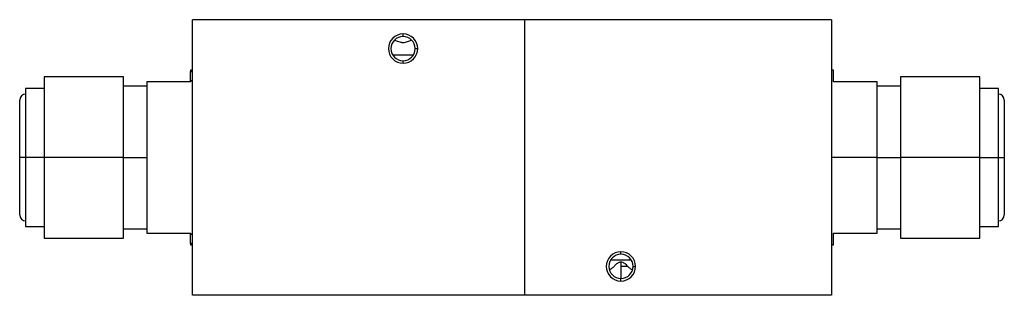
# Model space of a CAD drawing. Header units: inches. Extents: x 18.5 to 43.7, y 16.1 to 31.4.
# Tile 3 of 23: x 24.4 to 29.7, y 16.1 to 17.6. Entities that reach past the tile are written whole.
import ezdxf

# ---------------------------------------------------------------- set-up
doc = ezdxf.new("R2010")
doc.units = ezdxf.units.IN
doc.header["$LTSCALE"] = 4
doc.header["$MEASUREMENT"] = 0

msp = doc.modelspace()

# ---------------------------------------------------------------- linework, layer by layer
at = {"color": 7, "linetype": 'Continuous', "lineweight": 25}
for p, q in [((25.3178, 16.1288), (25.3178, 17.6088)), ((27.1018, 17.6088), (25.3178, 17.6088)), ((27.1018, 16.1288), (27.1018, 17.6088)), ((28.7478, 17.6088), (27.1018, 17.6088)), ((28.7478, 17.6088), (28.7478, 16.1288)), ((26.4482, 17.5184), (26.4482, 17.5321)), ((26.5131, 17.4534), (26.5269, 17.4534)), ((26.4482, 17.3747), (26.4482, 17.3884)), ((25.3178, 17.3376), (25.3078, 17.3376)), ((25.3078, 17.3376), (25.3078, 17.3314)), ((28.7578, 17.3376), (28.7478, 17.3376)), ((28.7578, 17.2751), (28.7578, 17.3376)), ((24.9478, 17.3012), (24.5228, 17.3012)), ((24.5228, 17.3012), (24.5228, 16.8688)), ((24.9478, 16.8688), (24.9478, 17.3012)), ((25.3078, 17.2796), (25.3078, 17.3314)), ((25.3078, 17.3314), (25.3178, 17.3314)), ((25.3078, 17.2796), (25.3078, 17.2748)), ((25.3178, 17.2796), (25.3078, 17.2796)), ((29.5428, 17.3012), (29.1178, 17.3012)), ((29.1178, 17.3012), (29.1178, 16.8688)), ((29.5428, 16.8688), (29.5428, 17.3012)), ((24.5228, 17.2393), (24.4228, 17.2393)), ((24.4228, 17.2393), (24.4228, 16.8688)), ((25.0728, 17.2518), (24.9478, 17.2518)), ((25.0728, 17.2748), (25.0728, 16.4628)), ((25.3078, 17.2748), (25.0728, 17.2748)), ((28.9928, 17.2751), (28.7578, 17.2751)), ((28.9928, 16.8688), (28.9928, 17.2751)), ((29.1178, 17.2518), (28.9928, 17.2518)), ((29.6428, 17.2393), (29.5428, 17.2393)), ((29.6428, 16.8688), (29.6428, 17.2393)), ((24.4228, 16.8688), (24.3908, 16.8688)), ((24.4228, 16.8688), (24.4228, 16.4983)), ((24.5228, 16.8688), (24.4228, 16.8688)), ((24.5228, 16.8688), (24.5228, 16.4365)), ((24.9478, 16.8688), (24.5228, 16.8688)), ((24.9478, 16.4365), (24.9478, 16.8688)), ((24.9478, 16.8688), (25.0728, 16.8688)), ((28.9928, 16.8688), (28.7478, 16.8688)), ((28.9928, 16.4626), (28.9928, 16.8688)), ((28.9928, 16.8688), (29.1178, 16.8688)), ((29.1178, 16.8688), (29.1178, 16.4365)), ((29.5428, 16.8688), (29.1178, 16.8688)), ((29.5428, 16.4365), (29.5428, 16.8688)), ((29.5428, 16.8688), (29.6428, 16.8688)), ((29.6428, 16.4983), (29.6428, 16.8688)), ((29.6428, 16.8688), (29.6748, 16.8688)), ((24.4228, 16.4983), (24.5228, 16.4983)), ((29.5428, 16.4983), (29.6428, 16.4983)), ((24.5228, 16.4365), (24.9478, 16.4365)), ((24.9478, 16.4858), (25.0728, 16.4858)), ((25.0728, 16.4628), (25.3078, 16.4628)), ((25.3078, 16.4628), (25.3078, 16.458)), ((25.3078, 16.458), (25.3178, 16.458)), ((25.3078, 16.4063), (25.3078, 16.458)), ((28.7578, 16.4001), (28.7578, 16.4626)), ((28.7578, 16.4626), (28.9928, 16.4626)), ((28.9928, 16.4858), (29.1178, 16.4858)), ((29.1178, 16.4365), (29.5428, 16.4365)), ((25.3178, 16.4063), (25.3078, 16.4063)), ((25.3078, 16.4063), (25.3078, 16.4001)), ((25.3078, 16.4001), (25.3178, 16.4001)), ((28.7478, 16.4001), (28.7578, 16.4001)), ((27.6174, 16.3492), (27.6174, 16.3629)), ((27.6174, 16.3067), (27.6174, 16.2842)), ((27.6174, 16.2842), (27.6174, 16.2192)), ((27.6541, 16.2842), (27.6174, 16.2842)), ((27.6823, 16.2842), (27.6961, 16.2842)), ((27.6174, 16.2055), (27.6174, 16.2192)), ((27.1018, 16.1288), (25.3178, 16.1288)), ((28.7478, 16.1288), (27.1018, 16.1288))]:
    msp.add_line(p, q, dxfattribs=at)
at = {"color": 8, "linetype": 'Continuous', "lineweight": 25}
for p, q in [((26.5032, 17.4188), (26.3932, 17.4188)), ((27.5624, 16.3188), (27.6724, 16.3188))]:
    msp.add_line(p, q, dxfattribs=at)
at = {"color": 7, "linetype": 'Continuous', "lineweight": 25}
for centre, radius, start, end in [((26.4482, 17.4534), 0.0787, 90, 270), ((26.4482, 17.4534), 0.065, 90, 180), ((26.4482, 17.4534), 0.0787, 0, 90), ((26.4482, 17.4534), 0.065, 0, 90), ((26.4482, 17.4534), 0.065, 180, 270), ((26.4482, 17.4534), 0.0787, 270, 0), ((26.4482, 17.4534), 0.065, 270, 0), ((24.4228, 17.1768), 0.032, 90, 180), ((29.6428, 17.1768), 0.032, 0, 90), ((24.4228, 16.5608), 0.032, 180, 270), ((29.6428, 16.5608), 0.032, 270, 0), ((27.6174, 16.2842), 0.0787, 90, 270), ((27.6174, 16.2842), 0.065, 90, 180), ((27.6174, 16.2842), 0.0787, 0, 90), ((27.6174, 16.2842), 0.065, 0, 90), ((27.6174, 16.2842), 0.065, 180, 270), ((27.6174, 16.2842), 0.0787, 270, 0), ((27.6174, 16.2842), 0.065, 270, 0)]:
    msp.add_arc(centre, radius, start, end, dxfattribs=at)
for points, knots in [([(26.4021, 17.4992), (26.4096, 17.4972), (26.417, 17.4948), (26.4282, 17.4909), (26.432, 17.4895), (26.4379, 17.4877), (26.4399, 17.4871), (26.4441, 17.4863), (26.4463, 17.486), (26.4528, 17.4861), (26.457, 17.4872), (26.4647, 17.4896), (26.4684, 17.491), (26.4795, 17.4948), (26.4868, 17.4972), (26.4942, 17.4992)], [0, 0, 0, 0, 0.25, 0.25, 0.375, 0.375, 0.4375, 0.4375, 0.5, 0.5, 0.625, 0.625, 0.75, 0.75, 1, 1, 1, 1]), ([(24.3908, 16.8688), (24.3908, 16.8726), (24.3908, 16.8801), (24.3908, 16.8913), (24.3908, 16.9025), (24.3908, 16.9137), (24.3908, 16.931), (24.3908, 16.954), (24.3908, 16.9827), (24.3908, 17.0107), (24.3908, 17.0469), (24.3908, 17.0882), (24.3908, 17.1216), (24.3908, 17.1428), (24.3908, 17.1555), (24.3908, 17.1653), (24.3908, 17.1713), (24.3908, 17.1747), (24.3908, 17.1765), (24.3908, 17.1767), (24.3908, 17.1768)], [0, 0, 0, 0, 0.0233374, 0.0466313, 0.069913, 0.0932138, 0.1165649, 0.1783072, 0.2400921, 0.3044085, 0.3687678, 0.5000057, 0.6312436, 0.69556, 0.7599193, 0.8216616, 0.8834465, 0.9223026, 0.9611055, 1, 1, 1, 1]), ([(29.6748, 17.1768), (29.6748, 17.1768), (29.6748, 17.1767), (29.6748, 17.176), (29.6748, 17.175), (29.6748, 17.1736), (29.6748, 17.1707), (29.6748, 17.1653), (29.6748, 17.1555), (29.6748, 17.1428), (29.6748, 17.1216), (29.6748, 17.0882), (29.6748, 17.047), (29.6748, 17.0107), (29.6748, 16.9828), (29.6748, 16.9541), (29.6748, 16.9285), (29.6748, 16.9063), (29.6748, 16.8876), (29.6748, 16.8751), (29.6748, 16.8688)], [0, 0, 0, 0, 0.02333, 0.046621, 0.069903, 0.093207, 0.116565, 0.178307, 0.240092, 0.304409, 0.368768, 0.500006, 0.631244, 0.69556, 0.759919, 0.821662, 0.883446, 0.922312, 0.961115, 1, 1, 1, 1]), ([(24.3908, 16.5608), (24.3908, 16.5608), (24.3908, 16.5609), (24.3908, 16.5616), (24.3908, 16.5626), (24.3908, 16.564), (24.3908, 16.5669), (24.3908, 16.5723), (24.3908, 16.5821), (24.3908, 16.5949), (24.3908, 16.616), (24.3908, 16.6495), (24.3908, 16.6907), (24.3908, 16.7269), (24.3908, 16.7549), (24.3908, 16.7836), (24.3908, 16.8091), (24.3908, 16.8313), (24.3908, 16.85), (24.3908, 16.8625), (24.3908, 16.8688)], [0, 0, 0, 0, 0.0233305, 0.0466209, 0.0699026, 0.0932069, 0.116565, 0.1783073, 0.2400922, 0.3044086, 0.3687679, 0.5000057, 0.6312436, 0.69556, 0.7599193, 0.8216615, 0.8834464, 0.9223122, 0.961115, 1, 1, 1, 1]), ([(29.6748, 16.8688), (29.6748, 16.865), (29.6748, 16.8575), (29.6748, 16.8463), (29.6748, 16.8351), (29.6748, 16.8239), (29.6748, 16.8066), (29.6748, 16.7836), (29.6748, 16.7549), (29.6748, 16.7269), (29.6748, 16.6907), (29.6748, 16.6495), (29.6748, 16.616), (29.6748, 16.5949), (29.6748, 16.5821), (29.6748, 16.5723), (29.6748, 16.5663), (29.6748, 16.5629), (29.6748, 16.5611), (29.6748, 16.5609), (29.6748, 16.5608)], [0, 0, 0, 0, 0.023337, 0.046631, 0.069913, 0.093214, 0.116565, 0.178307, 0.240092, 0.304409, 0.368768, 0.500006, 0.631244, 0.69556, 0.759919, 0.821662, 0.883447, 0.922303, 0.961105, 1, 1, 1, 1]), ([(27.6174, 16.3067), (27.6105, 16.3067), (27.6039, 16.3041), (27.5927, 16.2965), (27.5881, 16.2917), (27.5792, 16.2827), (27.5748, 16.2784), (27.5654, 16.2711), (27.5605, 16.268), (27.5552, 16.2654)], [0, 0, 0, 0, 0.25, 0.25, 0.5, 0.5, 0.75, 0.75, 1, 1, 1, 1]), ([(27.6541, 16.2842), (27.6491, 16.2891), (27.6443, 16.2945), (27.6353, 16.3013), (27.6321, 16.3032), (27.6249, 16.306), (27.6212, 16.3067), (27.6174, 16.3067)], [0, 0, 0, 0, 0.5, 0.5, 0.75, 0.75, 1, 1, 1, 1]), ([(27.6541, 16.2842), (27.658, 16.2803), (27.662, 16.2767), (27.6704, 16.2704), (27.6749, 16.2677), (27.6795, 16.2654)], [0, 0, 0, 0, 0.5, 0.5, 1, 1, 1, 1])]:
    msp.add_open_spline(points, degree=3, knots=knots, dxfattribs=at)

doc.saveas('drawing.dxf')
